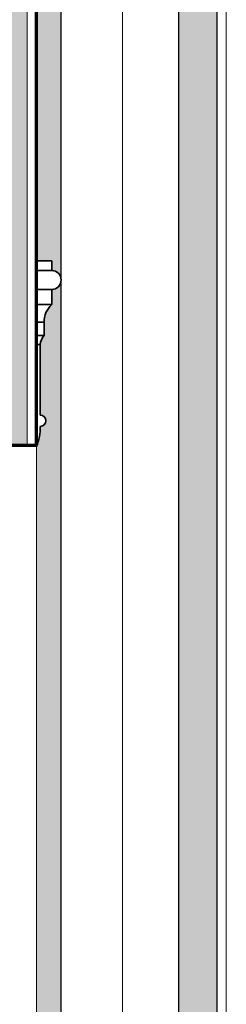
# Model space of a CAD drawing. Header units: millimetres. Extents: x -21497 to 35032, y -1993 to 8822.
# Tile 8 of 25: x -11998 to -11453, y 2156 to 4751. Entities that reach past the tile are written whole.
import ezdxf

# ---------------------------------------------------------------- set-up
doc = ezdxf.new("R2010")
doc.units = ezdxf.units.MM
for name, color, linetype, lineweight in [('A-GENM', 13, 'Continuous', 18), ('A-WALL', 113, 'Continuous', 18), ('A-WALL-PATT', 111, 'Continuous', 70), ('G-ANNO-TEXT', 231, 'Continuous', 9)]:
    doc.layers.add(name, color=color, linetype=linetype, lineweight=lineweight)

# ---------------------------------------------------------------- blocks, each defined once
blk = doc.blocks.new('ornamento esquadrias - ornamento esquadrias-V14-CORTE E - MANTER _ CONSTRUIR')
at = {"layer": 'A-GENM', "lineweight": 35}
for p, q in [((-11913.5, 4114.9), (-11953.5, 4114.9)), ((-11953.5, 4114.9), (-11953.5, 4089.9)), ((-11913.5, 4089.9), (-11913.5, 4114.9)), ((-11953.5, 4089.9), (-11953.5, 4039.9)), ((-11913.5, 4089.9), (-11953.5, 4089.9)), ((-11953.5, 4089.9), (-11913.5, 4089.9)), ((-11953.5, 4039.9), (-11913.5, 4039.9)), ((-11913.5, 4039.9), (-11953.5, 4039.9)), ((-11953.5, 4039.9), (-11953.5, 3999.9)), ((-11913.5, 3999.9), (-11913.5, 4039.9)), ((-11913.5, 3999.9), (-11953.5, 3999.9)), ((-11953.5, 3999.9), (-11953.5, 3953.3)), ((-11953.5, 3999.9), (-11913.5, 3999.9)), ((-11953.5, 3953.3), (-11933.5, 3953.3)), ((-11933.5, 3953.3), (-11953.5, 3953.3)), ((-11953.5, 3953.3), (-11953.5, 3918.3)), ((-11933.5, 3918.3), (-11933.5, 3953.3)), ((-11933.5, 3918.3), (-11953.5, 3918.3)), ((-11953.5, 3918.3), (-11953.5, 3894.9)), ((-11953.5, 3918.3), (-11933.5, 3918.3)), ((-11943.5, 3894.9), (-11953.5, 3894.9)), ((-11953.5, 3894.9), (-11953.5, 3626.1)), ((-11953.5, 3894.9), (-11943.5, 3894.9)), ((-11943.5, 3709.1), (-11943.5, 3894.9))]:
    blk.add_line(p, q, dxfattribs=at)
at = {"layer": 'A-GENM'}
blk.add_line((-11889.7, 4063.3), (-11888.5, 4063.3), dxfattribs=at)
at = {"layer": 'A-GENM', "lineweight": 35}
for centre, radius, start, end in [((-11913.5, 4064.9), 25, 270, 90), ((-11872.7, 3954.8), 60.8, 132.1264, 181.4598), ((-11906.9, 3893.1), 36.7, 136.5528, 177.1394), ((-11943.5, 3694.1), 15, 270, 90), ((-12080.7, 3677.5), 137.2, 337.9797, 0.6531)]:
    blk.add_arc(centre, radius, start, end, dxfattribs=at)
at = {"layer": 'A-GENM'}
for points, knots in [([(-11913.5, 4089.9), (-11911.2, 4089.9), (-11908, 4089.5), (-11903.9, 4088.1), (-11901.3, 4086.8), (-11899.8, 4085.9), (-11899.2, 4085.5)], [0, 0, 0, 0, 0.1428571, 0.2142857, 0.2857143, 0.3331063, 0.3331063, 0.3331063, 0.3331063]), ([(-11898.3, 4084.8), (-11897.5, 4084.1), (-11895.9, 4082.8), (-11894.3, 4081), (-11893.1, 4079.4), (-11891.7, 4077.4), (-11890.7, 4075.4), (-11890, 4073.5), (-11889.6, 4072.2), (-11889.1, 4070.6), (-11888.8, 4068.7), (-11888.5, 4066.3), (-11888.5, 4064.5), (-11888.5, 4063.3)], [0.3601427, 0.3601427, 0.3601427, 0.3601427, 0.4285714, 0.5, 0.5357143, 0.5714286, 0.6785714, 0.7053571, 0.7321429, 0.7857143, 0.8392857, 0.8928571, 1, 1, 1, 1]), ([(-11889.8, 4057.1), (-11889.9, 4056.8), (-11890.2, 4055.7), (-11891, 4053.9), (-11892.6, 4051), (-11896.3, 4046.2), (-11901.9, 4042.3), (-11908.4, 4040.3), (-11911.8, 4039.9), (-11913.5, 4039.9)], [0.2215174, 0.2215174, 0.2215174, 0.2215174, 0.25, 0.3125, 0.375, 0.5, 0.75, 0.875, 1, 1, 1, 1]), ([(-11888.5, 4063.3), (-11888.5, 4062.9), (-11888.6, 4061.9), (-11888.9, 4060.2), (-11889.3, 4058.7), (-11889.5, 4057.8), (-11889.6, 4057.5)], [0, 0, 0, 0, 0.0625, 0.125, 0.1875, 0.2083382, 0.2083382, 0.2083382, 0.2083382]), ([(-11940.7, 3907.1), (-11940.6, 3907.4), (-11940.5, 3907.7), (-11940.4, 3907.9), (-11940.4, 3908)], [-0.61214035, -0.61214035, -0.61214035, -0.61214035, -0.58333333, -0.5821707, -0.5821707, -0.5821707, -0.5821707])]:
    blk.add_open_spline(points, degree=3, knots=knots, dxfattribs=at)
blk = doc.blocks.new('Generic Models 1 - Generic Models 24-4258923-CORTE E - MANTER _ CONSTRUIR')
at = {"layer": 'A-GENM', "lineweight": 25}
h = blk.add_hatch(color=254, dxfattribs=at)
h.paths.add_polyline_path([(-11953.5, 470), (-11888.5, 470), (-11888.5, 831.2), (-11953.5, 871.7), (-11953.5, 533)], flags=0)
h.paths.add_polyline_path([(-11945, 1030), (-11888.5, 1030), (-11888.5, 4773.8), (-11502.3, 5078.4), (-11502.3, 5173.7), (-11567.3, 5173.7), (-11567.3, 5109.9), (-11953.5, 4805.3), (-11953.5, 4114.9), (-11913.5, 4114.9), (-11913.5, 4089.9), (-11898.8, 4085.2), (-11889.7, 4072.7), (-11889.7, 4057.2), (-11899.5, 4044.5), (-11913.5, 4039.9), (-11913.5, 3999.9), (-11928.6, 3978.8), (-11933.5, 3953.3), (-11933.5, 3918.3), (-11940.6, 3907.5), (-11943.5, 3894.9), (-11943.5, 3709.1), (-11932.9, 3704.7), (-11928.5, 3694.1), (-11932.9, 3683.5), (-11943.5, 3679.1), (-11945.9, 3652.1), (-11953.5, 3626.1), (-11953.5, 1030), (-11950.5, 1030)], flags=0)
h = blk.add_hatch(color=254, dxfattribs=at)
h.paths.add_polyline_path([(-11578.3, 470), (-11478.3, 470), (-11478.3, 576), (-11578.3, 638.2), (-11578.3, 533)], flags=0)
h.paths.add_polyline_path([(-11478.3, 843.3), (-11478.3, 4786.7), (-11578.3, 4786.7), (-11578.3, 843.3)], flags=0)
at = {"layer": 'A-GENM', "color": 5, "lineweight": 25}
for p, q in [((-11888.5, 1030), (-11888.5, 4773.8)), ((-11578.3, 843.3), (-11578.3, 4786.7)), ((-11478.3, 4786.7), (-11478.3, 843.3))]:
    blk.add_line(p, q, dxfattribs=at)

msp = doc.modelspace()

# ---------------------------------------------------------------- hatches: boundary and pattern name
at = {"layer": 'A-WALL-PATT'}
h = msp.add_hatch(color=256, dxfattribs=at)
h.paths.add_polyline_path([(-11978.492, 0), (-11978.492, 1030), (-12278.492, 1030), (-12278.492, 0)], flags=0)
h.paths.add_polyline_path([(-12033.486, 3630), (-11978.492, 3630), (-11978.492, 5328.7), (-12278.492, 5328.7), (-12278.492, 3630)], flags=0)

# ---------------------------------------------------------------- linework, layer by layer
at = {"layer": 'A-WALL'}
for p, q in [((-11978.492, 5328.7), (-11978.492, 3630)), ((-11955.992, 5328.7), (-11955.992, 3630)), ((-11453.492, 1030), (-11453.492, 4938.654)), ((-11953.492, 3626.052), (-11953.492, 1030))]:
    msp.add_line(p, q, dxfattribs=at)
at = {"layer": 'A-WALL', "lineweight": 70}
for p, q in [((-11953.492, 3630), (-11953.492, 5328.7)), ((-12303.492, 3630), (-11953.492, 3630))]:
    msp.add_line(p, q, dxfattribs=at)
at = {"layer": 'G-ANNO-TEXT', "color": 250}
msp.add_line((-11726.635, 945.56), (-11726.635, 6934.333), dxfattribs=at)

# ---------------------------------------------------------------- block references
at = {"layer": 'A-GENM', "color": 5, "lineweight": 25}
msp.add_blockref('Generic Models 1 - Generic Models 24-4258923-CORTE E - MANTER _ CONSTRUIR', (0, 0), dxfattribs=at)
at = {"layer": 'A-GENM'}
msp.add_blockref('ornamento esquadrias - ornamento esquadrias-V14-CORTE E - MANTER _ CONSTRUIR', (0, 0), dxfattribs=at)

doc.saveas('drawing.dxf')
